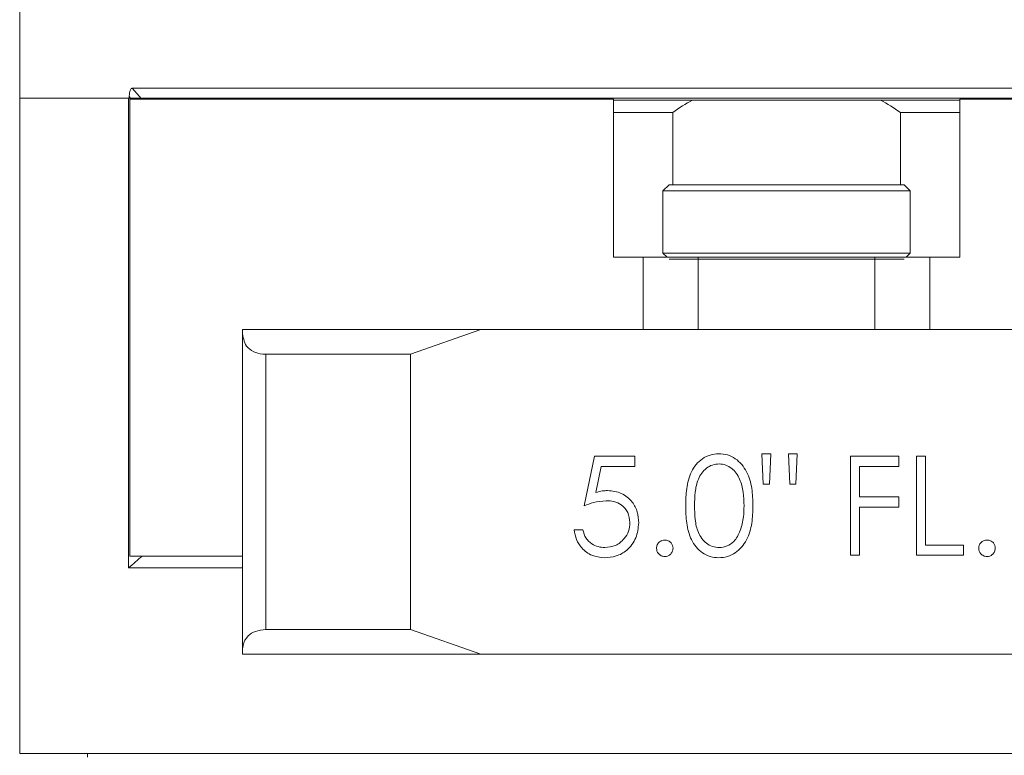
# Model space of a CAD drawing. Header units: inches. Extents: x -4.1 to 22.8, y -8.3 to 17.7.
# Tile 58 of 130: x 3.6 to 6, y 2.7 to 4.6. Entities that reach past the tile are written whole.
import ezdxf

# ---------------------------------------------------------------- set-up
doc = ezdxf.new("R2010")
doc.units = ezdxf.units.IN
doc.header["$MEASUREMENT"] = 0

msp = doc.modelspace()

# ---------------------------------------------------------------- linework, layer by layer
at = {"color": 7, "linetype": 'Continuous', "lineweight": 15}
for p, q in [((3.5517, 5.0332), (3.5517, 4.4082)), ((7.1422, 4.4332), (3.8361, 4.4332)), ((3.5517, 4.4082), (3.5517, 2.7522)), ((3.5517, 4.4082), (3.8284, 4.4082)), ((3.5517, 4.4082), (3.8267, 4.4082)), ((3.8267, 3.2212), (3.8267, 4.4082)), ((3.8284, 4.412), (3.8284, 4.4082)), ((3.8317, 4.4082), (3.8284, 4.412)), ((3.8284, 4.4082), (3.8317, 4.4082)), ((3.8297, 4.4052), (3.8297, 3.2512)), ((3.8297, 4.4052), (5.0517, 4.4052)), ((3.8576, 4.4082), (3.8333, 4.4082)), ((7.1208, 4.4082), (3.8576, 4.4082)), ((3.9267, 4.4082), (3.9267, 4.4052)), ((5.0517, 4.0062), (5.0517, 4.4052)), ((5.0517, 4.4032), (5.2517, 4.4032)), ((5.2517, 4.4032), (5.7267, 4.4032)), ((5.7267, 4.4032), (5.9267, 4.4032)), ((5.9267, 4.4052), (5.9267, 4.0062)), ((5.9267, 4.4052), (7.1487, 4.4052)), ((5.2016, 4.3722), (5.0517, 4.3722)), ((5.2016, 4.1892), (5.2016, 4.3722)), ((5.7768, 4.3722), (5.7768, 4.1892)), ((5.9267, 4.3722), (5.7768, 4.3722)), ((5.1923, 4.1892), (5.1767, 4.1736)), ((5.1923, 4.1892), (5.4892, 4.1892)), ((5.4892, 4.1892), (5.786, 4.1892)), ((5.8017, 4.1736), (5.786, 4.1892)), ((5.1767, 4.1736), (5.1767, 4.0168)), ((5.4892, 4.1736), (5.1767, 4.1736)), ((5.8017, 4.1736), (5.4892, 4.1736)), ((5.8017, 4.0168), (5.8017, 4.1736)), ((5.0517, 4.0062), (5.1271, 4.0062)), ((5.1271, 3.8232), (5.1271, 4.0062)), ((5.1271, 4.0062), (5.2662, 4.0062)), ((5.1767, 4.0168), (5.1873, 4.0062)), ((5.1767, 4.0168), (5.4892, 4.0168)), ((5.2662, 4.0062), (5.7121, 4.0062)), ((5.4892, 4.0168), (5.8017, 4.0168)), ((5.7121, 4.0062), (5.8512, 4.0062)), ((5.791, 4.0062), (5.8017, 4.0168)), ((5.8512, 4.0062), (5.8512, 3.8232)), ((5.8512, 4.0062), (5.9267, 4.0062)), ((5.4892, 4.0012), (5.1923, 4.0012)), ((5.786, 4.0012), (5.4892, 4.0012)), ((4.1142, 3.8232), (4.717, 3.8232)), ((4.1142, 3.8181), (4.1142, 3.8232)), ((4.1142, 3.0083), (4.1142, 3.8181)), ((4.717, 3.8232), (4.5392, 3.7612)), ((4.717, 3.8232), (6.2613, 3.8232)), ((4.5392, 3.7612), (4.1734, 3.7612)), ((4.1734, 3.7612), (4.1734, 3.0652)), ((4.5392, 3.7612), (4.5392, 3.0652)), ((5.43, 3.4327), (5.4267, 3.5096)), ((5.4267, 3.5096), (5.4491, 3.5096)), ((5.4491, 3.5096), (5.4457, 3.4327)), ((5.4973, 3.4327), (5.494, 3.5096)), ((5.494, 3.5096), (5.5164, 3.5096)), ((5.5164, 3.5096), (5.5129, 3.4327)), ((4.9779, 3.3782), (5.0036, 3.5032)), ((5.0036, 3.5032), (5.1062, 3.5032)), ((5.1062, 3.5032), (5.1062, 3.4775)), ((5.651, 3.5032), (5.7728, 3.5032)), ((5.651, 3.2532), (5.651, 3.5032)), ((5.7728, 3.5032), (5.7728, 3.4775)), ((5.8177, 3.5032), (5.8401, 3.5032)), ((5.8177, 3.2532), (5.8177, 3.5032)), ((5.8401, 3.5032), (5.8401, 3.2788)), ((5.0211, 3.4775), (5.0076, 3.4118)), ((5.1062, 3.4775), (5.0211, 3.4775)), ((5.7728, 3.4775), (5.6735, 3.4775)), ((5.6735, 3.4775), (5.6735, 3.4006)), ((5.4457, 3.4327), (5.43, 3.4327)), ((5.5129, 3.4327), (5.4973, 3.4327)), ((5.6735, 3.4006), (5.7728, 3.4006)), ((5.7728, 3.4006), (5.7728, 3.375)), ((5.7728, 3.375), (5.6735, 3.375)), ((5.6735, 3.375), (5.6735, 3.2532)), ((4.9523, 3.3173), (4.9747, 3.3173)), ((5.8401, 3.2788), (5.9363, 3.2788)), ((5.9363, 3.2788), (5.9363, 3.2532)), ((4.1142, 3.2512), (3.8297, 3.2512)), ((5.6735, 3.2532), (5.651, 3.2532)), ((5.9363, 3.2532), (5.8177, 3.2532)), ((4.1142, 3.2212), (3.8267, 3.2212)), ((4.1734, 3.0652), (4.5392, 3.0652)), ((4.5392, 3.0652), (4.717, 3.0032)), ((4.1142, 3.0032), (4.1142, 3.0083)), ((4.717, 3.0032), (4.1142, 3.0032)), ((4.717, 3.0032), (6.2613, 3.0032)), ((3.5517, 2.7522), (7.4267, 2.7522)), ((3.7232, 2.7522), (3.7232, 2.7432))]:
    msp.add_line(p, q, dxfattribs=at)
at = {"color": 8, "linetype": 'Continuous', "lineweight": 15}
for p, q in [((5.2662, 4.0043), (5.2662, 3.8232)), ((5.7121, 3.8232), (5.7121, 4.0043))]:
    msp.add_line(p, q, dxfattribs=at)
at = {"color": 7, "linetype": 'Continuous', "lineweight": 15, "flags": 128}
msp.add_lwpolyline([(3.8361, 4.4332), (3.8543, 4.412), (3.8576, 4.4082)], dxfattribs=at)
at = {"color": 7, "linetype": 'Continuous', "lineweight": 15}
for start, end in [(118.3576, 125.1149), (54.8851, 61.6424)]:
    msp.add_arc((5.4892, 3.9632), 0.5, start, end, dxfattribs=at)
for points, knots in [([(3.8361, 4.4332), (3.8356, 4.4331), (3.8344, 4.4329), (3.8326, 4.4311), (3.8306, 4.4273), (3.8288, 4.4208), (3.8286, 4.4153), (3.8284, 4.412)], [0, 0, 0, 0, 0.101082, 0.241499, 0.417985, 0.656959, 1, 1, 1, 1]), ([(3.8317, 4.4082), (3.8338, 4.4082), (3.8382, 4.4082), (3.8451, 4.4082), (3.8509, 4.4082), (3.8551, 4.4082), (3.8567, 4.4082), (3.8576, 4.4082)], [0, 0, 0, 0, 0.245107, 0.520578, 0.719042, 0.859182, 1, 1, 1, 1]), ([(4.1142, 3.8181), (4.116, 3.805), (4.1188, 3.7843), (4.1406, 3.7667), (4.1593, 3.7616), (4.1708, 3.7613), (4.1734, 3.7612)], [0, 0, 0, 0, 0.449896, 0.709564, 0.934522, 1, 1, 1, 1]), ([(5.2344, 3.3781), (5.2347, 3.3927), (5.2353, 3.4218), (5.2443, 3.4578), (5.2598, 3.4828), (5.2761, 3.4978), (5.296, 3.5078), (5.3106, 3.509), (5.3179, 3.5096)], [0, 0, 0, 0, 0.250526, 0.500164, 0.625273, 0.750198, 0.875111, 1, 1, 1, 1]), ([(5.3179, 3.5096), (5.3253, 3.509), (5.34, 3.5078), (5.3669, 3.4948), (5.3908, 3.4651), (5.403, 3.4222), (5.4038, 3.3928), (5.4042, 3.3781)], [0, 0, 0, 0, 0.125169, 0.250336, 0.498865, 0.749016, 1, 1, 1, 1]), ([(5.3187, 3.484), (5.313, 3.4834), (5.3015, 3.4822), (5.2863, 3.4735), (5.2742, 3.4611), (5.2631, 3.4409), (5.2575, 3.4124), (5.257, 3.3896), (5.2568, 3.3782)], [0, 0, 0, 0, 0.124875, 0.249889, 0.374726, 0.499789, 0.7495, 1, 1, 1, 1]), ([(5.3818, 3.3782), (5.3815, 3.3896), (5.3808, 3.4125), (5.3727, 3.4461), (5.3561, 3.4705), (5.3359, 3.4822), (5.3244, 3.4834), (5.3187, 3.484)], [0, 0, 0, 0, 0.250921, 0.501308, 0.749641, 0.874909, 1, 1, 1, 1]), ([(5.0076, 3.4118), (5.0131, 3.4133), (5.0227, 3.4159), (5.0327, 3.4164), (5.0371, 3.4166)], [0, 0, 0, 0, 0.560065, 1, 1, 1, 1]), ([(5.0371, 3.4166), (5.049, 3.4154), (5.0729, 3.4128), (5.0992, 3.3903), (5.1139, 3.363), (5.1151, 3.3442), (5.1158, 3.3349)], [0, 0, 0, 0, 0.2796882, 0.5590257, 0.7792916, 1, 1, 1, 1]), ([(5.033, 3.391), (5.0224, 3.3899), (5.0035, 3.3879), (4.9858, 3.3812), (4.9779, 3.3782)], [0, 0, 0, 0, 0.559416, 1, 1, 1, 1]), ([(5.0933, 3.3358), (5.0924, 3.3445), (5.0906, 3.3618), (5.0737, 3.3805), (5.0533, 3.3898), (5.0398, 3.3906), (5.033, 3.391)], [0, 0, 0, 0, 0.2795389, 0.5586167, 0.7790471, 1, 1, 1, 1]), ([(5.3179, 3.2468), (5.3106, 3.2474), (5.2961, 3.2486), (5.2695, 3.2617), (5.2461, 3.2915), (5.2355, 3.3344), (5.2347, 3.3635), (5.2344, 3.3781)], [0, 0, 0, 0, 0.125181, 0.250351, 0.498778, 0.748946, 1, 1, 1, 1]), ([(5.2568, 3.3782), (5.257, 3.3668), (5.2575, 3.3439), (5.264, 3.3099), (5.2813, 3.2857), (5.3015, 3.2743), (5.313, 3.273), (5.3187, 3.2724)], [0, 0, 0, 0, 0.251085, 0.501371, 0.749628, 0.874877, 1, 1, 1, 1]), ([(5.4042, 3.3781), (5.4038, 3.3634), (5.403, 3.334), (5.3909, 3.2911), (5.3668, 3.2617), (5.34, 3.2486), (5.3253, 3.2474), (5.3179, 3.2468)], [0, 0, 0, 0, 0.251002, 0.501138, 0.749612, 0.874807, 1, 1, 1, 1]), ([(5.3723, 3.3153), (5.3755, 3.3269), (5.3812, 3.3475), (5.3816, 3.3688), (5.3818, 3.3782)], [0, 0, 0, 0, 0.559599, 1, 1, 1, 1]), ([(5.1158, 3.3349), (5.1143, 3.3219), (5.1114, 3.296), (5.0889, 3.2658), (5.0592, 3.2491), (5.0388, 3.2476), (5.0286, 3.2468)], [0, 0, 0, 0, 0.279864, 0.559271, 0.779424, 1, 1, 1, 1]), ([(5.0299, 3.2724), (5.0392, 3.2735), (5.058, 3.2757), (5.0789, 3.2928), (5.0916, 3.3137), (5.0927, 3.3284), (5.0933, 3.3358)], [0, 0, 0, 0, 0.279617, 0.559357, 0.779559, 1, 1, 1, 1]), ([(5.0286, 3.2468), (5.0179, 3.2479), (4.9964, 3.2501), (4.9722, 3.2692), (4.9572, 3.2925), (4.9539, 3.309), (4.9523, 3.3173)], [0, 0, 0, 0, 0.279624, 0.559019, 0.779381, 1, 1, 1, 1]), ([(4.9747, 3.3173), (4.9767, 3.3102), (4.9805, 3.2961), (4.9958, 3.2818), (5.0128, 3.2739), (5.0242, 3.2729), (5.0299, 3.2724)], [0, 0, 0, 0, 0.28005, 0.559165, 0.779583, 1, 1, 1, 1]), ([(5.3187, 3.2724), (5.3255, 3.2733), (5.3392, 3.275), (5.3603, 3.2893), (5.3678, 3.3055), (5.3723, 3.3153)], [0, 0, 0, 0, 0.280257, 0.560781, 1, 1, 1, 1]), ([(5.1606, 3.2708), (5.161, 3.2739), (5.1617, 3.28), (5.1674, 3.2868), (5.1742, 3.291), (5.1791, 3.2914), (5.1815, 3.2916)], [0, 0, 0, 0, 0.279576, 0.559284, 0.779552, 1, 1, 1, 1]), ([(5.1815, 3.2916), (5.1846, 3.2913), (5.1907, 3.2906), (5.1975, 3.2849), (5.2017, 3.2781), (5.2021, 3.2732), (5.2023, 3.2708)], [0, 0, 0, 0, 0.279601, 0.559212, 0.779475, 1, 1, 1, 1]), ([(5.9747, 3.2708), (5.9751, 3.2739), (5.9758, 3.28), (5.9815, 3.2868), (5.9883, 3.291), (5.9932, 3.2914), (5.9956, 3.2916)], [0, 0, 0, 0, 0.279576, 0.559284, 0.779553, 1, 1, 1, 1]), ([(5.9956, 3.2916), (5.9987, 3.2913), (6.0048, 3.2906), (6.0116, 3.2849), (6.0158, 3.2781), (6.0162, 3.2732), (6.0164, 3.2708)], [0, 0, 0, 0, 0.279602, 0.559212, 0.779475, 1, 1, 1, 1]), ([(5.1815, 3.25), (5.1784, 3.2504), (5.1723, 3.2511), (5.1655, 3.2568), (5.1613, 3.2636), (5.1609, 3.2684), (5.1606, 3.2708)], [0, 0, 0, 0, 0.2795815, 0.5591433, 0.7795749, 1, 1, 1, 1]), ([(5.2023, 3.2708), (5.2019, 3.2677), (5.2012, 3.2616), (5.1955, 3.2548), (5.1887, 3.2506), (5.1839, 3.2502), (5.1815, 3.25)], [0, 0, 0, 0, 0.279469, 0.559358, 0.779674, 1, 1, 1, 1]), ([(5.9956, 3.25), (5.9925, 3.2504), (5.9864, 3.2511), (5.9796, 3.2568), (5.9754, 3.2636), (5.975, 3.2684), (5.9747, 3.2708)], [0, 0, 0, 0, 0.279581, 0.559143, 0.779575, 1, 1, 1, 1]), ([(6.0164, 3.2708), (6.016, 3.2677), (6.0153, 3.2616), (6.0096, 3.2548), (6.0028, 3.2506), (5.998, 3.2502), (5.9956, 3.25)], [0, 0, 0, 0, 0.279469, 0.559358, 0.779673, 1, 1, 1, 1]), ([(4.1734, 3.0652), (4.1642, 3.0643), (4.146, 3.0626), (4.1257, 3.0485), (4.1155, 3.0296), (4.1145, 3.0141), (4.1142, 3.0083)], [0, 0, 0, 0, 0.23821, 0.475407, 0.80299, 1, 1, 1, 1])]:
    msp.add_open_spline(points, degree=3, knots=knots, dxfattribs=at)
msp.add_open_spline([(3.8267, 3.2212), (3.8383, 3.2312), (3.85, 3.2412), (3.8617, 3.2512)], degree=3, dxfattribs=at)

doc.saveas('drawing.dxf')
